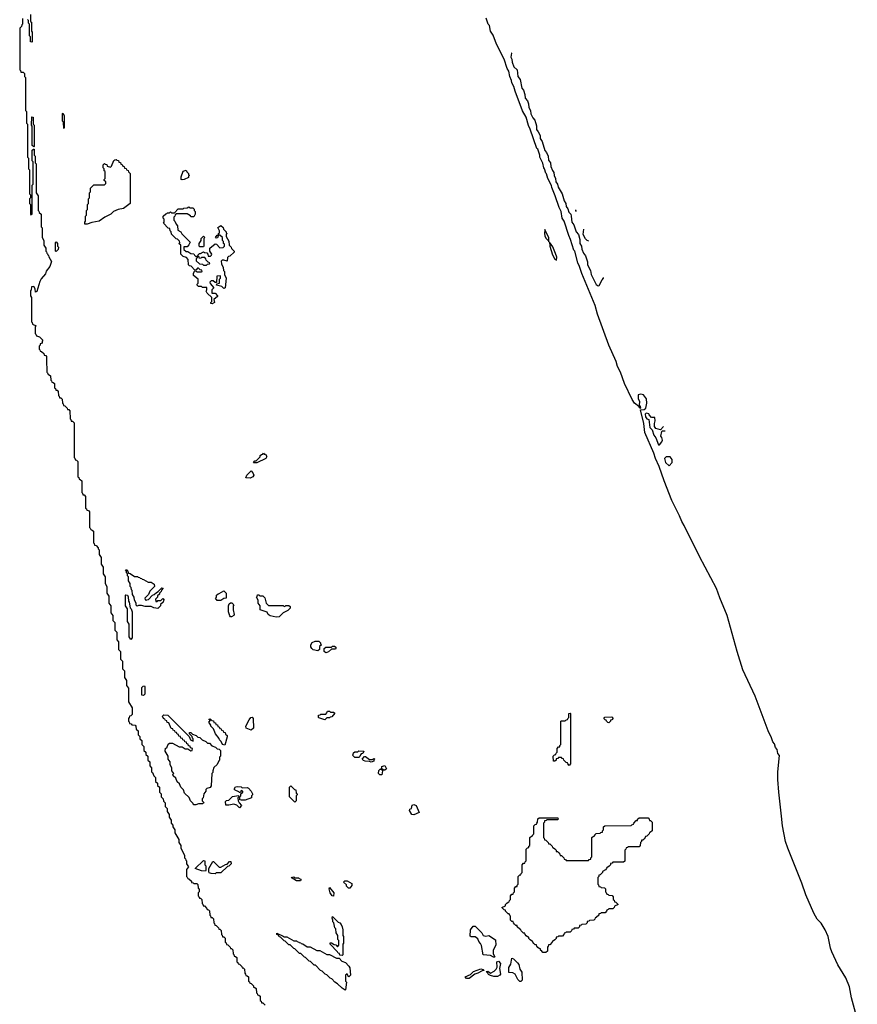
# Model space of a CAD drawing. Extents: x 2886962 to 3052311, y 540590 to 918621.
# Tile 101 of 164: x 3034390 to 3043026, y 728865 to 739022. Entities that reach past the tile are written whole.
import ezdxf

# ---------------------------------------------------------------- set-up
doc = ezdxf.new("R2010")
doc.units = 0

msp = doc.modelspace()

# ---------------------------------------------------------------- linework, layer by layer
at = {"layer": '0CON20XD'}
for points in [[(3034420, 739035), (3034420, 738975), (3034412, 738968), (3034408, 738952), (3034390, 738935), (3034390, 738505), (3034398, 738498), (3034402, 738482), (3034425, 738480), (3034438, 738468), (3034440, 738435), (3034450, 738425), (3034450, 738085), (3034460, 738075), (3034460, 737955), (3034470, 737945), (3034470, 737605), (3034480, 737595), (3034480, 737485), (3034490, 737475), (3034490, 737225), (3034500, 737215), (3034500, 737185), (3034490, 737175), (3034490, 737125), (3034500, 737115), (3034500, 737015), (3034505, 737010), (3034520, 737015), (3034520, 737315), (3034530, 737325), (3034530, 737555), (3034520, 737565), (3034520, 737675), (3034532, 737688), (3034540, 737685), (3034540, 737625), (3034550, 737615), (3034550, 737545), (3034560, 737535), (3034560, 737235), (3034580, 737205), (3034580, 737055), (3034588, 737048), (3034592, 737032), (3034610, 737015), (3034610, 736885), (3034620, 736875), (3034620, 736775), (3034640, 736745), (3034640, 736695), (3034660, 736665), (3034660, 736635), (3034668, 736628), (3034670, 736615), (3034678, 736608), (3034680, 736595), (3034688, 736588), (3034690, 736575), (3034718, 736528), (3034700, 736475), (3034662, 736428), (3034655, 736400), (3034612, 736348), (3034598, 736322), (3034565, 736220), (3034553, 736213), (3034550, 736245), (3034535, 736270), (3034512, 736268), (3034507, 736233), (3034500, 736225), (3034500, 736175), (3034510, 736155), (3034510, 735905), (3034518, 735898), (3034522, 735882), (3034560, 735865), (3034550, 735855), (3034550, 735785), (3034558, 735778), (3034562, 735762), (3034595, 735750), (3034627, 735717), (3034620, 735705), (3034620, 735685), (3034602, 735678), (3034600, 735665), (3034590, 735655), (3034590, 735625), (3034598, 735618), (3034602, 735602), (3034615, 735600), (3034638, 735578), (3034642, 735562), (3034658, 735558), (3034668, 735548), (3034668, 735518), (3034670, 735385), (3034678, 735378), (3034682, 735362), (3034695, 735360), (3034708, 735348), (3034710, 735305), (3034718, 735298), (3034722, 735282), (3034735, 735280), (3034748, 735268), (3034750, 735225), (3034758, 735218), (3034762, 735202), (3034775, 735200), (3034788, 735188), (3034790, 735145), (3034798, 735138), (3034802, 735122), (3034815, 735120), (3034828, 735108), (3034830, 735065), (3034838, 735058), (3034842, 735042), (3034855, 735040), (3034880, 735015), (3034882, 735002), (3034895, 735000), (3034908, 734988), (3034910, 734905), (3034918, 734898), (3034922, 734882), (3034935, 734880), (3034950, 734865), (3034950, 734505), (3034958, 734498), (3034962, 734482), (3034975, 734480), (3034990, 734465), (3034990, 734305), (3034998, 734298), (3035002, 734282), (3035015, 734280), (3035030, 734265), (3035030, 734145), (3035038, 734138), (3035042, 734122), (3035055, 734120), (3035070, 734105), (3035070, 733985), (3035078, 733978), (3035082, 733962), (3035098, 733958), (3035110, 733945), (3035110, 733785), (3035118, 733778), (3035122, 733762), (3035138, 733758), (3035150, 733745), (3035150, 733625), (3035158, 733618), (3035162, 733602), (3035178, 733598), (3035200, 733575), (3035200, 733565), (3035210, 733555), (3035210, 733505), (3035230, 733475), (3035230, 733405), (3035250, 733375), (3035250, 733305), (3035270, 733275), (3035270, 733205), (3035290, 733175), (3035290, 733105), (3035310, 733075), (3035310, 733005), (3035330, 732975), (3035330, 732905), (3035350, 732875), (3035350, 732825), (3035370, 732805), (3035370, 732725), (3035390, 732705), (3035390, 732625), (3035410, 732605), (3035410, 732525), (3035430, 732505), (3035430, 732425), (3035450, 732405), (3035450, 732325), (3035470, 732305), (3035470, 732235), (3035490, 732205), (3035490, 732155), (3035510, 732125), (3035510, 731985), (3035550, 731925), (3035550, 731855), (3035535, 731840), (3035522, 731838), (3035520, 731825), (3035510, 731815), (3035510, 731785), (3035518, 731778), (3035522, 731762), (3035538, 731758), (3035545, 731750), (3035580, 731745), (3035588, 731735), (3035590, 731705), (3035610, 731685), (3035610, 731645), (3035628, 731628), (3035630, 731605), (3035650, 731585), (3035650, 731545), (3035670, 731525), (3035670, 731485), (3035690, 731465), (3035692, 731442), (3035710, 731425), (3035710, 731385), (3035730, 731365), (3035730, 731325), (3035750, 731305), (3035750, 731265), (3035758, 731258), (3035772, 731222), (3035790, 731205), (3035790, 731165), (3035810, 731145), (3035812, 731122), (3035830, 731105), (3035830, 731055), (3035848, 731038), (3035850, 731005), (3035870, 730985), (3035872, 730962), (3035890, 730945), (3035890, 730905), (3035910, 730885), (3035910, 730855), (3035930, 730825), (3035930, 730795), (3035950, 730765), (3035950, 730735), (3035970, 730715), (3035970, 730695), (3035990, 730665), (3035990, 730635), (3036030, 730565), (3036030, 730535), (3036050, 730505), (3036050, 730475), (3036090, 730405), (3036090, 730375), (3036100, 730365), (3036102, 730352)], [(3034500, 739075), (3034500, 739005), (3034510, 738995), (3034510, 738905), (3034520, 738895), (3034517, 738795), (3034515, 738790), (3034500, 738795), (3034500, 738845), (3034492, 738855), (3034490, 738975), (3034480, 738985), (3034480, 739015), (3034472, 739025)], [(3043026, 728705), (3042965, 728932), (3042944, 729045), (3042907, 729137), (3042825, 729274), (3042764, 729405), (3042749, 729445), (3042724, 729564), (3042693, 729633), (3042654, 729704), (3042613, 729745), (3042577, 729805), (3042494, 729995), (3042454, 730115), (3042309, 730475), (3042286, 730545), (3042255, 730705), (3042245, 730805), (3042215, 731055), (3042205, 731185), (3042206, 731265), (3042222, 731432), (3042205, 731452), (3042200, 731495), (3042182, 731515), (3042171, 731551), (3042155, 731574), (3042142, 731615), (3042107, 731687), (3041974, 732045), (3041846, 732316), (3041788, 732505), (3041684, 732875), (3041607, 733057), (3041574, 733154), (3041398, 733485), (3041241, 733805), (3041215, 733845), (3041194, 733904), (3041115, 734064), (3041034, 734265), (3040983, 734413), (3040944, 734495), (3040929, 734549), (3040834, 734765), (3040824, 734855), (3040792, 734998), (3040829, 735001), (3040844, 735016), (3040857, 735067), (3040852, 735112), (3040821, 735151), (3040795, 735160), (3040767, 735153), (3040765, 735114), (3040780, 735085), (3040776, 735046), (3040787, 735033), (3040790, 735015), (3040785, 735010), (3040772, 735032), (3040728, 735068), (3040703, 735105), (3040625, 735270), (3040583, 735385), (3040553, 735445), (3040540, 735495), (3040464, 735665), (3040347, 735985), (3040323, 736073), (3040184, 736405), (3040163, 736475), (3040144, 736515), (3040112, 736635), (3040104, 736644), (3040070, 736755), (3040050, 736795), (3040003, 736943), (3039983, 736975), (3039973, 737045), (3039953, 737085), (3039912, 737205), (3039875, 737290), (3039872, 737312), (3039834, 737384), (3039822, 737432), (3039815, 737440), (3039802, 737485), (3039793, 737495), (3039782, 737542), (3039753, 737605), (3039752, 737625), (3039732, 737685), (3039723, 737695), (3039653, 737893), (3039635, 737930), (3039612, 738015), (3039575, 738082), (3039497, 738285), (3039483, 738333), (3039465, 738370), (3039462, 738395), (3039443, 738435), (3039432, 738492), (3039415, 738520), (3039384, 738614), (3039305, 738770), (3039272, 738862), (3039243, 738905), (3039232, 738962), (3039220, 738975), (3039198, 739038)], [(3039463, 738680), (3039462, 738678), (3039453, 738635), (3039464, 738615), (3039467, 738585), (3039486, 738535), (3039518, 738505), (3039527, 738435), (3039549, 738405), (3039566, 738316), (3039584, 738294), (3039599, 738249), (3039602, 738212), (3039624, 738185), (3039635, 738155), (3039639, 738115), (3039656, 738085), (3039660, 738050), (3039680, 738010), (3039702, 737985), (3039717, 737927), (3039719, 737889), (3039737, 737867), (3039755, 737826), (3039756, 737795), (3039778, 737765), (3039803, 737673), (3039822, 737652), (3039838, 737615), (3039842, 737572), (3039862, 737545), (3039866, 737506), (3039883, 737465), (3039898, 737445), (3039900, 737415), (3039915, 737385), (3039918, 737348), (3039935, 737325), (3039943, 737293), (3039982, 737225), (3040002, 737152), (3040019, 737125), (3040025, 737095), (3040041, 737071), (3040050, 737035), (3040072, 737015), (3040074, 736994), (3040082, 736935), (3040103, 736905), (3040128, 736835), (3040150, 736805), (3040165, 736755), (3040164, 736714), (3040182, 736685), (3040185, 736655), (3040202, 736612), (3040223, 736585), (3040243, 736525), (3040245, 736495), (3040276, 736435), (3040283, 736393), (3040335, 736292), (3040355, 736278), (3040365, 736280), (3040395, 736340), (3040410, 736355), (3040410, 736361)], [(3034535, 737710), (3034520, 737725), (3034520, 737925), (3034510, 737935), (3034515, 738020), (3034530, 738015), (3034530, 737945), (3034540, 737935), (3034540, 737715), (3034535, 737710)], [(3034845, 737900), (3034840, 737965), (3034832, 737975), (3034830, 738055), (3034835, 738058), (3034850, 738035), (3034850, 737905), (3034845, 737900)], [(3035062, 736912), (3035060, 736935), (3035070, 736945), (3035070, 736995), (3035080, 737005), (3035080, 737055), (3035090, 737065), (3035090, 737115), (3035100, 737125), (3035100, 737175), (3035110, 737185), (3035110, 737235), (3035120, 737245), (3035120, 737285), (3035155, 737320), (3035265, 737320), (3035278, 737332), (3035278, 737348), (3035260, 737365), (3035260, 737375), (3035270, 737385), (3035270, 737455), (3035262, 737462), (3035260, 737485), (3035250, 737495), (3035250, 737525), (3035265, 737540), (3035272, 737532), (3035288, 737528), (3035292, 737512), (3035325, 737500), (3035338, 737512), (3035362, 737568), (3035372, 737578), (3035385, 737580), (3035392, 737572), (3035408, 737568), (3035412, 737552), (3035428, 737548), (3035432, 737532), (3035448, 737528), (3035452, 737512), (3035468, 737508), (3035472, 737492), (3035488, 737488), (3035492, 737472), (3035508, 737468), (3035512, 737452), (3035530, 737435), (3035530, 737125), (3035460, 737075), (3035405, 737063), (3035356, 737044), (3035328, 737015), (3035266, 736984), (3035210, 736945), (3035135, 736931), (3035085, 736912), (3035062, 736912)], [(3036065, 737369), (3036055, 737374), (3036055, 737400), (3036075, 737458), (3036105, 737470), (3036112, 737452), (3036130, 737435), (3036130, 737425), (3036140, 737415), (3036132, 737408), (3036130, 737395), (3036085, 737374), (3036065, 737369)], [(3036375, 736090), (3036360, 736095), (3036360, 736105), (3036370, 736115), (3036370, 736155), (3036322, 736202), (3036313, 736223), (3036320, 736235), (3036318, 736258), (3036275, 736260), (3036265, 736270), (3036235, 736270), (3036220, 736285), (3036220, 736295), (3036230, 736305), (3036230, 736345), (3036183, 736385), (3036182, 736405), (3036192, 736428), (3036205, 736430), (3036215, 736420), (3036265, 736420), (3036270, 736425), (3036268, 736438), (3036252, 736442), (3036235, 736460), (3036222, 736458), (3036208, 736442), (3036195, 736440), (3036158, 736478), (3036142, 736482), (3036132, 736492), (3036128, 736548), (3036108, 736568), (3036075, 736580), (3036052, 736605), (3036050, 736695), (3036030, 736715), (3036040, 736725), (3036038, 736738), (3036018, 736758), (3036002, 736762), (3035955, 736810), (3035950, 736835), (3035940, 736845), (3035938, 736868), (3035922, 736872), (3035872, 736922), (3035880, 736935), (3035880, 736965), (3035870, 736975), (3035870, 736995), (3035895, 737020), (3035908, 737022), (3035915, 737030), (3035935, 737030), (3035945, 737040), (3035955, 737030), (3035985, 737030), (3036025, 737070), (3036075, 737070), (3036083, 737077), (3036115, 737080), (3036135, 737090), (3036145, 737080), (3036175, 737080), (3036188, 737068), (3036190, 737055), (3036200, 737045), (3036200, 737015), (3036185, 736990), (3036155, 736990), (3036150, 737000), (3036115, 737020), (3036005, 737020), (3035992, 737008), (3035990, 736995), (3035980, 736985), (3035980, 736955), (3035990, 736945), (3036002, 736912), (3036018, 736895), (3036022, 736852), (3036050, 736835), (3036062, 736812), (3036147, 736727), (3036135, 736700), (3036115, 736680), (3036082, 736678), (3036082, 736652), (3036105, 736630), (3036125, 736630), (3036155, 736610), (3036187, 736607), (3036192, 736592), (3036205, 736580), (3036220, 736580), (3036222, 736588), (3036245, 736610), (3036255, 736610), (3036285, 736628), (3036295, 736620), (3036318, 736618), (3036330, 736605), (3036332, 736582), (3036358, 736582), (3036368, 736592), (3036370, 736605), (3036350, 736635), (3036350, 736665), (3036405, 736710), (3036418, 736708), (3036455, 736670), (3036488, 736672), (3036500, 736685), (3036500, 736705), (3036490, 736715), (3036490, 736735), (3036482, 736745), (3036480, 736775), (3036455, 736800), (3036440, 736800), (3036428, 736772), (3036415, 736770), (3036410, 736775), (3036425, 736800), (3036440, 736800), (3036440, 736815), (3036450, 736825), (3036450, 736845), (3036432, 736878), (3036465, 736900), (3036488, 736878), (3036492, 736862), (3036520, 736835), (3036520, 736825), (3036530, 736815), (3036520, 736805), (3036520, 736785), (3036547, 736737), (3036550, 736695), (3036570, 736675), (3036572, 736662), (3036600, 736635), (3036600, 736625), (3036558, 736582), (3036542, 736578), (3036532, 736568), (3036528, 736532), (3036495, 736542), (3036478, 736542), (3036468, 736532), (3036470, 736505), (3036488, 736465), (3036490, 736435), (3036500, 736425), (3036500, 736395), (3036518, 736355), (3036510, 736255), (3036495, 736250), (3036475, 736270), (3036420, 736285), (3036422, 736298), (3036450, 736305), (3036450, 736345), (3036460, 736355), (3036460, 736380), (3036422, 736378), (3036418, 736312), (3036405, 736310), (3036385, 736330), (3036365, 736330), (3036350, 736315), (3036352, 736302), (3036390, 736255), (3036370, 736235), (3036372, 736202), (3036405, 736200), (3036430, 736175), (3036430, 736165), (3036390, 736135), (3036400, 736105), (3036375, 736090)], [(3040132, 737043), (3040123, 737053), (3040125, 737062)], [(3036285, 736680), (3036245, 736680), (3036240, 736695), (3036240, 736715), (3036260, 736745), (3036260, 736765), (3036285, 736790), (3036300, 736775), (3036290, 736765), (3036290, 736685), (3036285, 736680)], [(3039845, 736730), (3039845, 736773), (3039803, 736857), (3039799, 736815), (3039803, 736793), (3039815, 736769), (3039840, 736745), (3039845, 736730)], [(3040257, 736736), (3040242, 736745), (3040225, 736762), (3040200, 736805), (3040207, 736860)], [(3034765, 736630), (3034760, 736635), (3034760, 736725), (3034765, 736730), (3034780, 736715), (3034780, 736685), (3034790, 736675), (3034785, 736650), (3034765, 736630)], [(3039925, 736543), (3039927, 736573), (3039915, 736611), (3039885, 736678), (3039852, 736728), (3039854, 736685), (3039884, 736595), (3039905, 736559), (3039925, 736543)], [(3036315, 736490), (3036325, 736500), (3036348, 736502), (3036350, 736515), (3036332, 736522), (3036312, 736542), (3036310, 736555), (3036298, 736568), (3036265, 736570), (3036258, 736562), (3036245, 736560), (3036238, 736578), (3036220, 736580), (3036220, 736565), (3036210, 736555), (3036210, 736535), (3036242, 736502), (3036275, 736500), (3036285, 736490), (3036315, 736490)], [(3041029, 734825), (3040998, 734792), (3040950, 734805), (3040934, 734824), (3040934, 734856), (3040942, 734885), (3040938, 734918), (3040905, 734920), (3040880, 734945), (3040878, 734958), (3040848, 734962), (3040838, 734952), (3040842, 734925), (3040855, 734906), (3040877, 734897), (3040886, 734815), (3040910, 734790), (3040927, 734735), (3040950, 734710), (3040975, 734637), (3040985, 734637), (3041012, 734668), (3041018, 734685), (3041012, 734712), (3041000, 734725), (3041010, 734775), (3041015, 734780), (3041046, 734781)], [(3036805, 734450), (3036800, 734455), (3036815, 734470), (3036828, 734472), (3036868, 734512), (3036870, 734525), (3036882, 734538), (3036898, 734542), (3036905, 734550), (3036912, 734542), (3036925, 734540), (3036937, 734515), (3036928, 734495), (3036835, 734452), (3036805, 734450)], [(3041085, 734420), (3041117, 734453), (3041118, 734485), (3041095, 734513), (3041055, 734513), (3041039, 734495), (3041048, 734455), (3041085, 734420)], [(3036765, 734293), (3036720, 734295), (3036732, 734325), (3036775, 734367), (3036795, 734348), (3036803, 734325), (3036793, 734307), (3036765, 734293)], [(3035815, 732950), (3035774, 732954), (3035745, 732970), (3035685, 732970), (3035645, 732980), (3035615, 732980), (3035602, 732972), (3035592, 732982), (3035590, 733005), (3035573, 733033), (3035570, 733065), (3035553, 733093), (3035550, 733135), (3035542, 733142), (3035540, 733165), (3035530, 733175), (3035530, 733205), (3035513, 733233), (3035510, 733275), (3035500, 733285), (3035500, 733305), (3035490, 733315), (3035490, 733335), (3035482, 733348), (3035498, 733348), (3035512, 733312), (3035528, 733308), (3035575, 733280), (3035605, 733280), (3035612, 733272), (3035628, 733268), (3035632, 733262), (3035648, 733258), (3035652, 733252), (3035668, 733248), (3035715, 733220), (3035745, 733220), (3035778, 733198), (3035780, 733175), (3035732, 733128), (3035718, 733092), (3035680, 733055), (3035682, 733042), (3035695, 733030), (3035702, 733038), (3035718, 733042), (3035760, 733085), (3035778, 733092), (3035800, 733115), (3035818, 733122), (3035855, 733160), (3035868, 733158), (3035852, 733138), (3035850, 733125), (3035832, 733108), (3035830, 733095), (3035812, 733078), (3035810, 733065), (3035790, 733045), (3035795, 733020), (3035808, 733022), (3035815, 733030), (3035845, 733030), (3035865, 733050), (3035880, 733035), (3035872, 733028), (3035870, 733015), (3035842, 732988), (3035840, 732975), (3035815, 732950)], [(3036465, 733030), (3036425, 733030), (3036410, 733055), (3036420, 733065), (3036420, 733085), (3036435, 733100), (3036448, 733102), (3036495, 733130), (3036520, 733105), (3036520, 733055), (3036495, 733050), (3036465, 733030)], [(3035535, 732630), (3035520, 732655), (3035520, 732785), (3035500, 732815), (3035500, 732945), (3035480, 732975), (3035480, 733085), (3035485, 733090), (3035500, 733085), (3035507, 733067), (3035510, 733025), (3035520, 733015), (3035530, 732955), (3035540, 732945), (3035550, 732915), (3035550, 732645), (3035535, 732630)], [(3036575, 732864), (3036564, 732864), (3036555, 732872), (3036543, 732915), (3036542, 732975), (3036550, 732995), (3036562, 733008), (3036577, 733007), (3036597, 732985), (3036590, 732975), (3036590, 732935), (3036602, 732885), (3036598, 732875), (3036575, 732864)], [(3037035, 732860), (3036974, 732874), (3036952, 732885), (3036940, 732910), (3036870, 732935), (3036870, 732975), (3036850, 733005), (3036850, 733035), (3036830, 733065), (3036838, 733072), (3036842, 733088), (3036855, 733090), (3036865, 733080), (3036898, 733078), (3036917, 733057), (3036932, 733002), (3036955, 732980), (3037105, 732980), (3037115, 732970), (3037128, 732972), (3037135, 732980), (3037165, 732980), (3037178, 732968), (3037178, 732952), (3037153, 732927), (3037105, 732904), (3037065, 732863), (3037035, 732860)], [(3037465, 732512), (3037415, 732522), (3037402, 732535), (3037393, 732553), (3037392, 732575), (3037405, 732598), (3037435, 732610), (3037475, 732610), (3037490, 732595), (3037490, 732585), (3037500, 732575), (3037482, 732558), (3037480, 732525), (3037465, 732512)], [(3037545, 732492), (3037530, 732505), (3037530, 732535), (3037545, 732550), (3037605, 732550), (3037615, 732560), (3037635, 732560), (3037648, 732548), (3037650, 732535), (3037645, 732530), (3037605, 732530), (3037575, 732500), (3037555, 732493), (3037545, 732492)], [(3035665, 732050), (3035650, 732055), (3035650, 732135), (3035662, 732148), (3035675, 732150), (3035680, 732145), (3035680, 732065), (3035665, 732050)], [(3037535, 731800), (3037475, 731820), (3037470, 731825), (3037472, 731848), (3037488, 731852), (3037495, 731860), (3037545, 731860), (3037558, 731872), (3037565, 731890), (3037585, 731890), (3037595, 731880), (3037625, 731880), (3037638, 731868), (3037608, 731832), (3037592, 731828), (3037585, 731820), (3037555, 731820), (3037535, 731800)], [(3036182, 730922), (3036178, 730938), (3036150, 730965), (3036138, 730998), (3036090, 731045), (3036078, 731078), (3036050, 731105), (3036038, 731138), (3036012, 731162), (3035998, 731198), (3035972, 731222), (3035970, 731235), (3035980, 731245), (3035960, 731275), (3035960, 731305), (3035940, 731335), (3035940, 731365), (3035920, 731395), (3035920, 731425), (3035890, 731475), (3035892, 731508), (3035908, 731512), (3035922, 731548), (3035935, 731560), (3035965, 731560), (3036035, 731520), (3036065, 731520), (3036095, 731500), (3036125, 731500), (3036155, 731480), (3036168, 731482), (3036170, 731505), (3036152, 731512), (3036148, 731528), (3036132, 731532), (3036128, 731548), (3036112, 731552), (3036108, 731568), (3036092, 731572), (3036088, 731588), (3036072, 731592), (3036068, 731608), (3036052, 731612), (3036048, 731628), (3036032, 731632), (3036028, 731648), (3036012, 731652), (3036008, 731668), (3035992, 731672), (3035988, 731688), (3035972, 731692), (3035968, 731708), (3035952, 731712), (3035928, 731768), (3035912, 731772), (3035908, 731788), (3035892, 731792), (3035888, 731808), (3035872, 731812), (3035870, 731825), (3035860, 731835), (3035875, 731850), (3035918, 731848), (3036138, 731628), (3036152, 731592), (3036180, 731580), (3036180, 731605), (3036172, 731612), (3036168, 731628), (3036140, 731655), (3036142, 731668), (3036155, 731670), (3036172, 731652), (3036208, 731638), (3036225, 731620), (3036248, 731618), (3036272, 731592), (3036308, 731578), (3036325, 731560), (3036348, 731558), (3036372, 731532), (3036408, 731518), (3036425, 731500), (3036448, 731498), (3036460, 731485), (3036460, 731425), (3036450, 731415), (3036450, 731385), (3036442, 731378), (3036425, 731340), (3036392, 731308), (3036380, 731275), (3036380, 731255), (3036370, 731245), (3036365, 731120), (3036355, 731102), (3036318, 731092), (3036308, 731082), (3036308, 731065), (3036290, 731035), (3036280, 730995), (3036270, 730985), (3036270, 730965), (3036287, 730947), (3036285, 730940), (3036275, 730932), (3036235, 730932), (3036205, 730922), (3036182, 730922)], [(3036505, 731540), (3036480, 731545), (3036468, 731578), (3036450, 731595), (3036448, 731608), (3036410, 731655), (3036388, 731708), (3036360, 731735), (3036360, 731745), (3036340, 731775), (3036360, 731800), (3036345, 731800), (3036342, 731808), (3036355, 731810), (3036372, 731792), (3036388, 731788), (3036392, 731772), (3036408, 731768), (3036412, 731752), (3036428, 731748), (3036432, 731732), (3036448, 731728), (3036452, 731712), (3036468, 731708), (3036472, 731692), (3036488, 731688), (3036492, 731672), (3036508, 731668), (3036512, 731652), (3036528, 731638), (3036530, 731625), (3036505, 731540)], [(3036775, 731694), (3036724, 731714), (3036723, 731733), (3036755, 731800), (3036772, 731825), (3036785, 731828), (3036797, 731815), (3036800, 731715), (3036775, 731694)], [(3040055, 731330), (3040040, 731345), (3040038, 731358), (3040025, 731360), (3040000, 731385), (3039998, 731398), (3039982, 731402), (3039975, 731410), (3039945, 731410), (3039938, 731402), (3039922, 731398), (3039920, 731385), (3039908, 731372), (3039892, 731372), (3039890, 731425), (3039905, 731440), (3039918, 731442), (3039920, 731455), (3039930, 731465), (3039930, 731505), (3039945, 731520), (3039958, 731522), (3039960, 731535), (3039970, 731545), (3039970, 731785), (3039975, 731790), (3040015, 731790), (3040022, 731798), (3040038, 731802), (3040040, 731815), (3040050, 731825), (3040050, 731865), (3040065, 731870), (3040070, 731865), (3040070, 731345), (3040055, 731330)], [(3040465, 731770), (3040452, 731772), (3040440, 731785), (3040438, 731798), (3040425, 731800), (3040412, 731812), (3040422, 731828), (3040495, 731830), (3040508, 731818), (3040495, 731800), (3040482, 731798), (3040480, 731785), (3040465, 731770)], [(3037885, 731410), (3037845, 731410), (3037820, 731435), (3037828, 731442), (3037832, 731458), (3037845, 731470), (3037875, 731470), (3037885, 731480), (3037938, 731478), (3037928, 731452), (3037912, 731448), (3037902, 731438), (3037898, 731422), (3037885, 731410)], [(3038015, 731362), (3037995, 731370), (3037953, 731373), (3037935, 731380), (3037920, 731395), (3037945, 731420), (3037955, 731420), (3037995, 731390), (3038025, 731390), (3038045, 731400), (3038050, 731395), (3038042, 731388), (3038040, 731375), (3038015, 731362)], [(3038125, 731232), (3038103, 731233), (3038090, 731245), (3038093, 731277), (3038105, 731290), (3038120, 731290), (3038122, 731318), (3038155, 731330), (3038170, 731295), (3038155, 731280), (3038142, 731282), (3038135, 731290), (3038120, 731290), (3038130, 731275), (3038125, 731232)], [(3036675, 730970), (3036660, 730975), (3036660, 731005), (3036670, 731015), (3036670, 731035), (3036690, 731055), (3036690, 731065), (3036675, 731070), (3036668, 731052), (3036655, 731050), (3036648, 731058), (3036613, 731073), (3036602, 731085), (3036615, 731108), (3036635, 731112), (3036675, 731108), (3036685, 731100), (3036735, 731102), (3036750, 731095), (3036778, 731065), (3036790, 731035), (3036790, 731025), (3036780, 731015), (3036780, 730995), (3036715, 730972), (3036675, 730970)], [(3037225, 730950), (3037170, 731005), (3037170, 731105), (3037185, 731120), (3037222, 731082), (3037238, 731078), (3037240, 731045), (3037250, 731035), (3037250, 731025), (3037240, 731015), (3037240, 730965), (3037225, 730950)], [(3036655, 730892), (3036628, 730918), (3036599, 730929), (3036545, 730918), (3036515, 730920), (3036513, 730957), (3036523, 730967), (3036545, 730970), (3036585, 731008), (3036645, 731020), (3036650, 731005), (3036640, 730995), (3036643, 730963), (3036652, 730942), (3036678, 730915), (3036655, 730892)], [(3038455, 730821), (3038432, 730825), (3038410, 730865), (3038412, 730878), (3038430, 730885), (3038435, 730918), (3038455, 730926), (3038478, 730915), (3038507, 730845), (3038455, 730821)], [(3039815, 729400), (3039785, 729400), (3039772, 729412), (3039760, 729425), (3039758, 729438), (3039745, 729440), (3039732, 729452), (3039720, 729465), (3039718, 729478), (3039705, 729480), (3039692, 729492), (3039680, 729505), (3039678, 729518), (3039665, 729520), (3039652, 729532), (3039640, 729545), (3039638, 729558), (3039625, 729560), (3039612, 729572), (3039600, 729585), (3039598, 729598), (3039585, 729600), (3039572, 729612), (3039560, 729625), (3039558, 729638), (3039545, 729640), (3039520, 729665), (3039518, 729678), (3039505, 729680), (3039492, 729692), (3039480, 729705), (3039478, 729718), (3039465, 729720), (3039450, 729735), (3039450, 729775), (3039442, 729782), (3039438, 729798), (3039425, 729800), (3039400, 729825), (3039398, 729838), (3039385, 729840), (3039360, 729865), (3039398, 729882), (3039400, 729895), (3039412, 729908), (3039425, 729920), (3039438, 729922), (3039440, 729935), (3039450, 729945), (3039450, 729985), (3039465, 730000), (3039478, 730002), (3039480, 730015), (3039490, 730025), (3039490, 730065), (3039505, 730080), (3039518, 730082), (3039520, 730095), (3039530, 730105), (3039530, 730185), (3039545, 730200), (3039558, 730202), (3039560, 730215), (3039570, 730225), (3039570, 730305), (3039585, 730320), (3039598, 730322), (3039600, 730335), (3039610, 730345), (3039610, 730465), (3039625, 730480), (3039638, 730482), (3039640, 730495), (3039650, 730505), (3039650, 730585), (3039665, 730600), (3039678, 730602), (3039680, 730615), (3039690, 730625), (3039690, 730705), (3039705, 730720), (3039718, 730722), (3039720, 730735), (3039730, 730745), (3039732, 730778), (3039745, 730790), (3039938, 730788), (3039940, 730775), (3039935, 730770), (3039825, 730770), (3039818, 730762), (3039802, 730758), (3039800, 730745), (3039790, 730735), (3039790, 730585), (3039798, 730578), (3039802, 730562), (3039815, 730560), (3039840, 730535), (3039842, 730522), (3039855, 730520), (3039868, 730508), (3039880, 730495), (3039882, 730482), (3039895, 730480), (3039908, 730468), (3039920, 730455), (3039922, 730442), (3039935, 730440), (3039948, 730428), (3039960, 730415), (3039962, 730402), (3039975, 730400), (3039988, 730388), (3040000, 730375), (3040002, 730362), (3040018, 730358), (3040025, 730350), (3040255, 730350), (3040262, 730358), (3040278, 730362), (3040280, 730375), (3040290, 730385), (3040290, 730585), (3040305, 730600), (3040318, 730602), (3040320, 730615), (3040332, 730628), (3040375, 730630), (3040382, 730638), (3040398, 730642), (3040400, 730655), (3040410, 730665), (3040410, 730695), (3040422, 730708), (3040695, 730710), (3040702, 730718), (3040718, 730722), (3040720, 730735), (3040745, 730760), (3040758, 730762), (3040760, 730775), (3040775, 730790), (3040868, 730788), (3040880, 730775), (3040882, 730762), (3040895, 730760), (3040910, 730745), (3040910, 730655), (3040895, 730640), (3040882, 730638), (3040880, 730625), (3040855, 730600), (3040842, 730598), (3040840, 730585), (3040828, 730572), (3040815, 730560), (3040802, 730558), (3040800, 730545), (3040790, 730535), (3040788, 730502), (3040775, 730490), (3040665, 730490), (3040658, 730482), (3040642, 730478), (3040640, 730465), (3040630, 730455), (3040628, 730342), (3040615, 730330), (3040505, 730330), (3040498, 730322), (3040482, 730318), (3040480, 730305), (3040468, 730292), (3040455, 730280), (3040442, 730278), (3040440, 730265), (3040428, 730252), (3040400, 730235), (3040400, 730225), (3040375, 730200), (3040362, 730198), (3040360, 730185), (3040350, 730175), (3040350, 730105), (3040358, 730098), (3040362, 730082), (3040378, 730078), (3040385, 730070), (3040418, 730068), (3040430, 730055), (3040430, 730025), (3040438, 730018), (3040442, 730002), (3040458, 729998), (3040465, 729990), (3040498, 729988), (3040510, 729975), (3040510, 729945), (3040518, 729938), (3040522, 729922), (3040535, 729920), (3040560, 729895), (3040522, 729878), (3040520, 729865), (3040505, 729850), (3040465, 729850), (3040458, 729842), (3040442, 729838), (3040440, 729825), (3040425, 729810), (3040385, 729810), (3040378, 729802), (3040362, 729798), (3040360, 729785), (3040335, 729760), (3040322, 729758), (3040320, 729745), (3040308, 729732), (3040265, 729730), (3040258, 729722), (3040242, 729718), (3040240, 729705), (3040228, 729692), (3040185, 729690), (3040178, 729682), (3040162, 729678), (3040160, 729665), (3040148, 729652), (3040105, 729650), (3040098, 729642), (3040082, 729638), (3040080, 729625), (3040065, 729610), (3040025, 729610), (3040018, 729602), (3040002, 729598), (3040000, 729585), (3039985, 729570), (3039945, 729570), (3039938, 729562), (3039922, 729558), (3039920, 729545), (3039908, 729532), (3039895, 729520), (3039882, 729518), (3039880, 729505), (3039855, 729480), (3039842, 729478), (3039840, 729465), (3039830, 729455), (3039830, 729415), (3039815, 729400)], [(3036102, 730352), (3036110, 730345), (3036110, 730315), (3036130, 730285), (3036110, 730255), (3036110, 730185), (3036118, 730178), (3036122, 730162), (3036135, 730160), (3036160, 730135), (3036162, 730122), (3036178, 730118), (3036185, 730110), (3036215, 730110), (3036225, 730100), (3036230, 730065), (3036240, 730055), (3036240, 730025), (3036230, 730015), (3036230, 729985), (3036238, 729978), (3036242, 729962), (3036255, 729960), (3036268, 729948), (3036270, 729905), (3036278, 729898), (3036282, 729882), (3036295, 729880), (3036320, 729855), (3036322, 729842), (3036335, 729840), (3036348, 729828), (3036350, 729785), (3036358, 729778), (3036362, 729762), (3036375, 729760), (3036388, 729748), (3036390, 729705), (3036398, 729698), (3036402, 729682), (3036415, 729680), (3036440, 729655), (3036442, 729642), (3036455, 729640), (3036468, 729628), (3036470, 729585), (3036478, 729578), (3036482, 729562), (3036495, 729560), (3036508, 729548), (3036510, 729505), (3036518, 729498), (3036522, 729482), (3036535, 729480), (3036560, 729455), (3036562, 729442), (3036575, 729440), (3036588, 729428), (3036590, 729385), (3036598, 729378), (3036602, 729362), (3036615, 729360), (3036628, 729348), (3036630, 729305), (3036638, 729298), (3036642, 729282), (3036655, 729280), (3036680, 729255), (3036682, 729242), (3036695, 729240), (3036708, 729228), (3036710, 729185), (3036718, 729178), (3036722, 729162), (3036735, 729160), (3036748, 729148), (3036750, 729105), (3036758, 729098), (3036762, 729082), (3036775, 729080), (3036800, 729055), (3036802, 729042), (3036815, 729040), (3036828, 729028), (3036830, 728985), (3036838, 728978), (3036842, 728962), (3036855, 728960), (3036868, 728948), (3036870, 728905), (3036878, 728898), (3036882, 728882), (3036895, 728880), (3036920, 728855)], [(3036305, 730240), (3036265, 730243), (3036200, 730265), (3036285, 730350), (3036300, 730345), (3036300, 730305), (3036310, 730295), (3036310, 730245), (3036305, 730240)], [(3036405, 730213), (3036364, 730214), (3036345, 730222), (3036340, 730235), (3036340, 730265), (3036382, 730338), (3036388, 730338), (3036445, 730280), (3036465, 730280), (3036512, 730308), (3036528, 730312), (3036552, 730338), (3036568, 730338), (3036570, 730315), (3036545, 730290), (3036532, 730288), (3036465, 730220), (3036415, 730220), (3036405, 730213)], [(3037285, 730140), (3037245, 730140), (3037190, 730175), (3037215, 730180), (3037225, 730170), (3037265, 730170), (3037272, 730162), (3037288, 730158), (3037290, 730145), (3037285, 730140)], [(3037625, 729982), (3037610, 729985), (3037592, 730015), (3037580, 730055), (3037585, 730070), (3037627, 730015), (3037625, 729982)], [(3037795, 730062), (3037780, 730065), (3037760, 730085), (3037758, 730098), (3037730, 730125), (3037742, 730138), (3037765, 730140), (3037815, 730110), (3037815, 730090), (3037795, 730062)], [(3037715, 729370), (3037692, 729372), (3037688, 729388), (3037672, 729392), (3037668, 729408), (3037590, 729485), (3037592, 729498), (3037605, 729500), (3037632, 729482), (3037648, 729478), (3037665, 729460), (3037680, 729475), (3037680, 729525), (3037670, 729535), (3037670, 729575), (3037653, 729603), (3037650, 729645), (3037640, 729655), (3037630, 729705), (3037620, 729715), (3037620, 729735), (3037610, 729755), (3037615, 729770), (3037672, 729712), (3037690, 729705), (3037705, 729690), (3037716, 729666), (3037722, 729635), (3037720, 729575), (3037727, 729565), (3037728, 729495), (3037720, 729485), (3037720, 729375), (3037715, 729370)], [(3039285, 729350), (3039275, 729350), (3039245, 729370), (3039170, 729375), (3039152, 729472), (3039142, 729492), (3039122, 729515), (3039112, 729542), (3039085, 729562), (3039045, 729560), (3039035, 729570), (3039038, 729635), (3039065, 729670), (3039085, 729670), (3039153, 729603), (3039170, 729575), (3039195, 729568), (3039226, 729576), (3039295, 729530), (3039300, 729475), (3039270, 729425), (3039270, 729385), (3039290, 729355), (3039285, 729350)], [(3037745, 729012), (3037715, 729032), (3037668, 729078), (3037640, 729095), (3037608, 729128), (3037590, 729135), (3037558, 729168), (3037540, 729175), (3037508, 729208), (3037490, 729215), (3037438, 729268), (3037425, 729270), (3037388, 729308), (3037375, 729310), (3037338, 729348), (3037325, 729350), (3037288, 729388), (3037275, 729390), (3037228, 729438), (3037215, 729440), (3037178, 729478), (3037165, 729480), (3037128, 729518), (3037115, 729520), (3037078, 729558), (3037065, 729560), (3037058, 729578), (3037040, 729585), (3037042, 729598), (3037108, 729568), (3037115, 729560), (3037145, 729560), (3037215, 729520), (3037245, 729520), (3037252, 729512), (3037268, 729508), (3037272, 729502), (3037288, 729498), (3037292, 729492), (3037308, 729488), (3037355, 729460), (3037385, 729460), (3037455, 729420), (3037485, 729420), (3037555, 729380), (3037585, 729380), (3037655, 729340), (3037685, 729340), (3037712, 729312), (3037750, 729295), (3037785, 729260), (3037795, 729240), (3037800, 729165), (3037785, 729150), (3037772, 729162), (3037765, 729180), (3037750, 729165), (3037750, 729105), (3037760, 729095), (3037750, 729015), (3037745, 729012)], [(3039277, 729153), (3039245, 729162), (3039224, 729174), (3039218, 729188), (3039200, 729205), (3039215, 729207), (3039245, 729188), (3039283, 729207), (3039302, 729228), (3039312, 729248), (3039310, 729305), (3039325, 729310), (3039348, 729285), (3039337, 729235), (3039348, 729175), (3039340, 729165), (3039315, 729153), (3039277, 729153)], [(3039555, 729100), (3039545, 729100), (3039525, 729120), (3039498, 729178), (3039475, 729190), (3039432, 729195), (3039432, 729245), (3039452, 729278), (3039465, 729340), (3039480, 729335), (3039524, 729294), (3039536, 729275), (3039548, 729228), (3039567, 729197), (3039570, 729115), (3039555, 729100)], [(3039025, 729132), (3038995, 729132), (3038982, 729148), (3039038, 729172), (3039070, 729205), (3039145, 729230), (3039170, 729225), (3039180, 729215), (3039158, 729212), (3039115, 729188), (3039082, 729178), (3039025, 729132)]]:
    msp.add_lwpolyline(points, dxfattribs=at)

doc.saveas('drawing.dxf')
